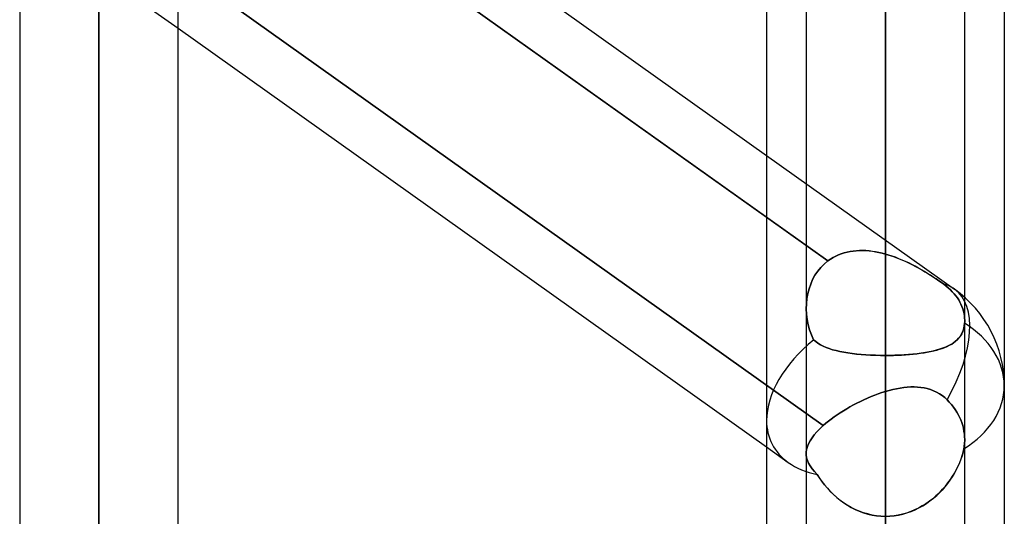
# Model space of a CAD drawing. Header units: millimetres. Extents: x -100 to 120, y -270 to 270.
# Tile 33 of 75: x 37.48 to 50, y -80.67 to -74.35. Entities that reach past the tile are written whole.
import ezdxf

# ---------------------------------------------------------------- set-up
doc = ezdxf.new("R2010")
doc.units = ezdxf.units.MM
doc.layers.add('MAIN-1', color=7, linetype='Continuous')
doc.layers.add('MAIN-2', color=7, linetype='Continuous')

msp = doc.modelspace()

# ---------------------------------------------------------------- linework, layer by layer
at = {"layer": 'MAIN-1'}
for p, q in [((37.481, 0), (37.481, -145.425)), ((39.496, -145.38), (39.496, 0)), ((47.481, 0), (47.481, -138.299)), ((49.496, -138.423), (49.496, 0)), ((38.489, -146.091), (38.489, 0)), ((48.489, -138.963), (48.489, 0)), ((39.496, -70.744), (46.978, -76.074)), ((39.496, -71.531), (46.978, -76.861)), ((50, -72.595), (50, -139.276)), ((46.978, -73.035), (46.978, -138.497)), ((39.496, -74.455), (46.978, -79.785))]:
    msp.add_line(p, q, dxfattribs=at)
at = {"layer": 'MAIN-2'}
for p, q in [((38.489, 0), (38.489, -144.71)), ((38.489, 0), (38.489, -146.091)), ((48.489, 0), (48.489, -137.431)), ((48.489, 0), (48.489, -138.963)), ((48.489, 0), (48.489, -126.312)), ((48.489, 0), (48.489, -127.737)), ((48.489, 0), (48.489, -115.192)), ((48.489, 0), (48.489, -116.617)), ((48.489, 0), (48.489, -104.07)), ((48.489, 0), (48.489, -105.496)), ((48.489, 0), (48.489, -92.947)), ((48.489, 0), (48.489, -94.373)), ((48.489, 0), (48.489, -81.821)), ((48.489, 0), (48.489, -83.248)), ((38.489, -144.71), (38.489, 0)), ((48.489, -137.431), (48.489, 0)), ((48.489, -127.737), (48.489, 0)), ((48.489, -126.312), (48.489, 0)), ((48.489, -116.617), (48.489, 0)), ((48.489, -115.192), (48.489, 0)), ((48.489, -105.496), (48.489, 0)), ((48.489, -104.07), (48.489, 0)), ((48.489, -94.373), (48.489, 0)), ((48.489, -92.947), (48.489, 0)), ((48.489, -83.248), (48.489, 0)), ((48.489, -81.821), (48.489, 0)), ((47.758, -77.417), (39.175, -71.302)), ((38.489, -96.115), (38.489, -71.938)), ((48.489, -81.821), (48.489, -72.119)), ((48.489, -72.119), (48.489, -81.821)), ((48.489, -77.329), (48.489, -72.778)), ((48.489, -72.778), (48.489, -77.329)), ((37.481, -73.02), (39.496, -74.455)), ((38.489, -73.454), (38.489, -98.13)), ((39.099, -73.386), (47.698, -79.512)), ((47.698, -79.512), (39.099, -73.386)), ((48.489, -74.346), (48.489, -78.62)), ((48.489, -78.62), (48.489, -74.346)), ((48.489, -74.346), (48.489, -84.038)), ((48.489, -84.038), (48.489, -74.346)), ((46.978, -76.074), (49.366, -77.775)), ((46.978, -76.861), (47.758, -77.417)), ((47.822, -77.375), (47.856, -77.357)), ((47.856, -77.357), (47.822, -77.375)), ((47.856, -77.357), (47.891, -77.341)), ((47.891, -77.341), (47.856, -77.357)), ((47.891, -77.341), (47.927, -77.327)), ((47.927, -77.327), (47.891, -77.341)), ((47.927, -77.327), (47.964, -77.315)), ((47.964, -77.315), (47.927, -77.327)), ((47.964, -77.315), (48.001, -77.305)), ((48.002, -77.305), (47.964, -77.315)), ((48.001, -77.305), (48.04, -77.297)), ((48.04, -77.297), (48.002, -77.305)), ((48.04, -77.297), (48.079, -77.291)), ((48.079, -77.291), (48.04, -77.297)), ((48.079, -77.291), (48.118, -77.287)), ((48.119, -77.287), (48.079, -77.291)), ((48.118, -77.287), (48.159, -77.285)), ((48.159, -77.285), (48.119, -77.287)), ((48.159, -77.285), (48.199, -77.285)), ((48.2, -77.285), (48.159, -77.285)), ((48.199, -77.285), (48.24, -77.286)), ((48.241, -77.286), (48.2, -77.285)), ((48.24, -77.286), (48.281, -77.29)), ((48.282, -77.29), (48.241, -77.286)), ((48.281, -77.29), (48.323, -77.294)), ((48.323, -77.295), (48.282, -77.29)), ((48.323, -77.294), (48.364, -77.301)), ((48.364, -77.301), (48.323, -77.295)), ((48.364, -77.301), (48.406, -77.309)), ((48.406, -77.309), (48.364, -77.301)), ((48.406, -77.309), (48.447, -77.318)), ((48.447, -77.318), (48.406, -77.309)), ((48.447, -77.318), (48.489, -77.329)), ((48.489, -77.329), (48.447, -77.318)), ((48.532, -77.342), (48.489, -77.329)), ((48.489, -77.329), (48.533, -77.342)), ((48.574, -77.356), (48.532, -77.342)), ((48.533, -77.342), (48.577, -77.357)), ((48.617, -77.371), (48.574, -77.356)), ((48.577, -77.357), (48.621, -77.373)), ((47.667, -77.5), (47.711, -77.456)), ((47.711, -77.456), (47.668, -77.499)), ((47.758, -77.417), (47.711, -77.456)), ((47.711, -77.456), (47.758, -77.417)), ((47.758, -77.417), (47.789, -77.395)), ((47.789, -77.395), (47.758, -77.417)), ((47.789, -77.395), (47.822, -77.375)), ((47.822, -77.375), (47.789, -77.395)), ((48.659, -77.388), (48.617, -77.371)), ((48.621, -77.373), (48.664, -77.39)), ((48.701, -77.405), (48.659, -77.388)), ((48.664, -77.39), (48.707, -77.408)), ((48.743, -77.424), (48.701, -77.405)), ((48.707, -77.408), (48.749, -77.426)), ((48.785, -77.443), (48.743, -77.424)), ((48.749, -77.426), (48.791, -77.446)), ((48.826, -77.464), (48.785, -77.443)), ((48.791, -77.446), (48.832, -77.467)), ((48.867, -77.485), (48.826, -77.464)), ((48.832, -77.467), (48.872, -77.488)), ((48.907, -77.507), (48.867, -77.485)), ((48.872, -77.488), (48.912, -77.51)), ((47.593, -77.599), (47.563, -77.653)), ((47.563, -77.654), (47.593, -77.599)), ((47.628, -77.547), (47.593, -77.599)), ((47.593, -77.599), (47.628, -77.548)), ((47.668, -77.499), (47.628, -77.547)), ((47.628, -77.548), (47.667, -77.5)), ((48.947, -77.529), (48.907, -77.507)), ((48.912, -77.51), (48.951, -77.532)), ((48.985, -77.552), (48.947, -77.529)), ((48.951, -77.532), (48.989, -77.554)), ((49.024, -77.575), (48.985, -77.552)), ((48.989, -77.554), (49.027, -77.577)), ((49.061, -77.598), (49.024, -77.575)), ((49.027, -77.577), (49.063, -77.6)), ((49.097, -77.622), (49.061, -77.598)), ((49.063, -77.6), (49.099, -77.623)), ((47.538, -77.711), (47.517, -77.771)), ((47.517, -77.771), (47.538, -77.711)), ((47.563, -77.653), (47.538, -77.711)), ((47.538, -77.711), (47.563, -77.654)), ((49.133, -77.645), (49.097, -77.622)), ((49.099, -77.623), (49.134, -77.646)), ((49.167, -77.669), (49.133, -77.645)), ((49.134, -77.646), (49.168, -77.669)), ((49.2, -77.691), (49.167, -77.669)), ((49.168, -77.669), (49.2, -77.692)), ((49.231, -77.714), (49.2, -77.691)), ((49.2, -77.692), (49.231, -77.714)), ((49.26, -77.736), (49.231, -77.714)), ((49.231, -77.714), (49.26, -77.736)), ((49.288, -77.759), (49.26, -77.736)), ((49.26, -77.736), (49.288, -77.759)), ((47.501, -77.833), (47.49, -77.897)), ((47.49, -77.897), (47.501, -77.833)), ((47.517, -77.771), (47.501, -77.833)), ((47.501, -77.833), (47.517, -77.771)), ((49.314, -77.784), (49.288, -77.759)), ((49.288, -77.759), (49.314, -77.784)), ((49.339, -77.809), (49.314, -77.784)), ((49.314, -77.784), (49.339, -77.809)), ((49.363, -77.835), (49.339, -77.809)), ((49.339, -77.809), (49.363, -77.835)), ((49.384, -77.861), (49.363, -77.835)), ((49.363, -77.835), (49.384, -77.861)), ((49.403, -77.887), (49.384, -77.861)), ((49.384, -77.861), (49.403, -77.887)), ((47.483, -77.961), (47.481, -78.026)), ((47.481, -78.027), (47.483, -77.962)), ((47.49, -77.897), (47.483, -77.961)), ((47.483, -77.962), (47.49, -77.897)), ((49.42, -77.913), (49.403, -77.887)), ((49.403, -77.887), (49.42, -77.913)), ((49.435, -77.94), (49.42, -77.913)), ((49.42, -77.913), (49.435, -77.94)), ((49.449, -77.967), (49.435, -77.94)), ((49.435, -77.94), (49.449, -77.967)), ((49.462, -77.996), (49.449, -77.967)), ((49.449, -77.967), (49.462, -77.996)), ((47.481, -78.026), (47.484, -78.095)), ((47.484, -78.095), (47.481, -78.027)), ((47.484, -78.095), (47.493, -78.162)), ((47.493, -78.163), (47.484, -78.095)), ((49.472, -78.025), (49.462, -77.996)), ((49.462, -77.996), (49.472, -78.025)), ((49.481, -78.055), (49.472, -78.025)), ((49.472, -78.025), (49.481, -78.055)), ((49.488, -78.085), (49.481, -78.055)), ((49.481, -78.055), (49.488, -78.085)), ((49.493, -78.115), (49.488, -78.085)), ((49.488, -78.085), (49.493, -78.115)), ((49.495, -78.144), (49.493, -78.115)), ((49.493, -78.115), (49.495, -78.144)), ((47.493, -78.162), (47.506, -78.229)), ((47.506, -78.23), (47.493, -78.163)), ((47.506, -78.229), (47.524, -78.295)), ((47.524, -78.295), (47.506, -78.23)), ((49.485, -78.272), (49.491, -78.241)), ((49.495, -78.209), (49.49, -78.246)), ((49.491, -78.241), (49.495, -78.209)), ((49.496, -78.172), (49.495, -78.144)), ((49.495, -78.144), (49.496, -78.172)), ((49.495, -78.203), (49.496, -78.197)), ((49.496, -78.197), (49.495, -78.203)), ((49.495, -78.209), (49.495, -78.203)), ((49.495, -78.203), (49.495, -78.209)), ((49.496, -78.178), (49.496, -78.172)), ((49.496, -78.172), (49.496, -78.178)), ((49.496, -78.184), (49.496, -78.178)), ((49.496, -78.178), (49.496, -78.184)), ((49.496, -78.19), (49.496, -78.184)), ((49.496, -78.184), (49.496, -78.19)), ((49.496, -78.197), (49.496, -78.19)), ((49.496, -78.19), (49.496, -78.197)), ((47.524, -78.295), (47.548, -78.359)), ((47.548, -78.359), (47.524, -78.295)), ((47.548, -78.359), (47.576, -78.42)), ((47.576, -78.42), (47.548, -78.359)), ((49.437, -78.379), (49.452, -78.355)), ((49.458, -78.343), (49.442, -78.371)), ((49.452, -78.355), (49.465, -78.329)), ((49.472, -78.313), (49.458, -78.343)), ((49.465, -78.329), (49.476, -78.302)), ((49.482, -78.281), (49.472, -78.313)), ((49.476, -78.302), (49.485, -78.272)), ((49.49, -78.246), (49.482, -78.281)), ((47.576, -78.42), (47.602, -78.443)), ((47.602, -78.443), (47.576, -78.42)), ((47.602, -78.443), (47.631, -78.464)), ((47.631, -78.464), (47.602, -78.443)), ((47.631, -78.464), (47.662, -78.484)), ((47.662, -78.484), (47.631, -78.464)), ((47.662, -78.484), (47.696, -78.502)), ((47.696, -78.502), (47.662, -78.484)), ((49.275, -78.505), (49.304, -78.49)), ((49.32, -78.481), (49.288, -78.498)), ((49.304, -78.49), (49.331, -78.475)), ((49.35, -78.463), (49.32, -78.481)), ((49.331, -78.475), (49.356, -78.458)), ((49.377, -78.442), (49.35, -78.463)), ((49.356, -78.458), (49.379, -78.44)), ((49.401, -78.42), (49.377, -78.442)), ((49.379, -78.44), (49.4, -78.421)), ((49.4, -78.421), (49.419, -78.401)), ((49.423, -78.397), (49.401, -78.42)), ((49.419, -78.401), (49.437, -78.379)), ((49.442, -78.371), (49.423, -78.397)), ((47.696, -78.502), (47.734, -78.518)), ((47.734, -78.518), (47.696, -78.502)), ((47.734, -78.518), (47.773, -78.533)), ((47.773, -78.533), (47.734, -78.518)), ((47.773, -78.533), (47.816, -78.547)), ((47.816, -78.547), (47.773, -78.533)), ((47.816, -78.547), (47.861, -78.559)), ((47.861, -78.559), (47.816, -78.547)), ((47.861, -78.559), (47.909, -78.57)), ((47.909, -78.57), (47.861, -78.559)), ((47.909, -78.57), (47.958, -78.58)), ((47.959, -78.58), (47.909, -78.57)), ((47.958, -78.58), (48.01, -78.588)), ((48.012, -78.588), (47.959, -78.58)), ((48.01, -78.588), (48.065, -78.596)), ((48.066, -78.596), (48.012, -78.588)), ((48.065, -78.596), (48.121, -78.602)), ((48.123, -78.602), (48.066, -78.596)), ((48.121, -78.602), (48.179, -78.608)), ((48.181, -78.608), (48.123, -78.602)), ((48.179, -78.608), (48.239, -78.612)), ((48.241, -78.612), (48.181, -78.608)), ((48.239, -78.612), (48.3, -78.616)), ((48.301, -78.616), (48.241, -78.612)), ((48.3, -78.616), (48.362, -78.618)), ((48.363, -78.618), (48.301, -78.616)), ((48.592, -78.619), (48.644, -78.617)), ((48.668, -78.616), (48.609, -78.618)), ((48.644, -78.617), (48.694, -78.615)), ((48.726, -78.613), (48.668, -78.616)), ((48.694, -78.615), (48.744, -78.612)), ((48.783, -78.609), (48.726, -78.613)), ((48.744, -78.612), (48.793, -78.608)), ((48.839, -78.604), (48.783, -78.609)), ((48.793, -78.608), (48.842, -78.604)), ((48.893, -78.598), (48.839, -78.604)), ((48.842, -78.604), (48.889, -78.599)), ((48.889, -78.599), (48.934, -78.593)), ((48.945, -78.591), (48.893, -78.598)), ((48.934, -78.593), (48.979, -78.586)), ((48.996, -78.584), (48.945, -78.591)), ((48.979, -78.586), (49.021, -78.579)), ((49.044, -78.575), (48.996, -78.584)), ((49.021, -78.579), (49.063, -78.571)), ((49.09, -78.565), (49.044, -78.575)), ((49.063, -78.571), (49.103, -78.562)), ((49.135, -78.554), (49.09, -78.565)), ((49.103, -78.562), (49.141, -78.552)), ((49.177, -78.542), (49.135, -78.554)), ((49.141, -78.552), (49.177, -78.542)), ((49.216, -78.529), (49.177, -78.542)), ((49.177, -78.542), (49.212, -78.53)), ((49.212, -78.53), (49.244, -78.518)), ((49.253, -78.514), (49.216, -78.529)), ((49.244, -78.518), (49.275, -78.505)), ((49.288, -78.498), (49.253, -78.514)), ((48.362, -78.618), (48.425, -78.62)), ((48.426, -78.62), (48.363, -78.618)), ((48.425, -78.62), (48.489, -78.62)), ((48.489, -78.62), (48.426, -78.62)), ((48.489, -78.62), (48.541, -78.62)), ((48.549, -78.62), (48.489, -78.62)), ((48.489, -88.312), (48.489, -78.62)), ((48.489, -78.62), (48.489, -88.312)), ((48.541, -78.62), (48.592, -78.619)), ((48.609, -78.618), (48.549, -78.62)), ((48.397, -79.109), (48.352, -79.125)), ((48.352, -79.125), (48.397, -79.109)), ((48.443, -79.093), (48.397, -79.109)), ((48.397, -79.109), (48.443, -79.093)), ((48.489, -79.079), (48.443, -79.093)), ((48.443, -79.093), (48.489, -79.079)), ((48.489, -79.079), (48.536, -79.065)), ((48.536, -79.065), (48.489, -79.079)), ((48.489, -106.191), (48.489, -79.079)), ((48.536, -79.065), (48.583, -79.053)), ((48.583, -79.053), (48.536, -79.065)), ((48.583, -79.053), (48.63, -79.043)), ((48.63, -79.043), (48.583, -79.053)), ((48.63, -79.043), (48.676, -79.035)), ((48.676, -79.035), (48.63, -79.043)), ((48.676, -79.035), (48.722, -79.028)), ((48.721, -79.028), (48.676, -79.035)), ((48.766, -79.024), (48.721, -79.028)), ((48.722, -79.028), (48.767, -79.024)), ((48.811, -79.021), (48.766, -79.024)), ((48.767, -79.024), (48.811, -79.021)), ((48.811, -79.021), (48.855, -79.021)), ((48.854, -79.021), (48.811, -79.021)), ((48.897, -79.022), (48.854, -79.021)), ((48.855, -79.021), (48.898, -79.023)), ((48.939, -79.027), (48.897, -79.022)), ((48.898, -79.023), (48.939, -79.027)), ((48.939, -79.027), (48.981, -79.033)), ((48.98, -79.033), (48.939, -79.027)), ((49.021, -79.042), (48.98, -79.033)), ((48.981, -79.033), (49.021, -79.042)), ((49.021, -79.042), (49.061, -79.054)), ((49.061, -79.054), (49.021, -79.042)), ((49.061, -79.054), (49.099, -79.069)), ((49.1, -79.069), (49.061, -79.054)), ((49.099, -79.069), (49.137, -79.086)), ((49.137, -79.087), (49.1, -79.069)), ((49.137, -79.086), (49.174, -79.107)), ((49.174, -79.107), (49.137, -79.087)), ((49.174, -79.107), (49.208, -79.13)), ((49.209, -79.131), (49.174, -79.107)), ((48.126, -79.227), (48.082, -79.25)), ((48.082, -79.25), (48.126, -79.227)), ((48.17, -79.204), (48.126, -79.227)), ((48.126, -79.227), (48.17, -79.204)), ((48.215, -79.183), (48.17, -79.204)), ((48.17, -79.204), (48.215, -79.183)), ((48.261, -79.163), (48.215, -79.183)), ((48.215, -79.183), (48.261, -79.163)), ((48.306, -79.144), (48.261, -79.163)), ((48.261, -79.163), (48.306, -79.144)), ((48.352, -79.125), (48.306, -79.144)), ((48.306, -79.144), (48.352, -79.125)), ((49.208, -79.13), (49.242, -79.157)), ((49.242, -79.157), (49.209, -79.131)), ((49.242, -79.157), (49.273, -79.185)), ((49.273, -79.185), (49.242, -79.157)), ((49.273, -79.185), (49.301, -79.215)), ((49.301, -79.215), (49.273, -79.185)), ((49.301, -79.215), (49.328, -79.245)), ((49.328, -79.245), (49.301, -79.215)), ((47.913, -79.349), (47.874, -79.376)), ((47.874, -79.376), (47.913, -79.349)), ((47.954, -79.323), (47.913, -79.349)), ((47.913, -79.349), (47.954, -79.323)), ((47.996, -79.298), (47.954, -79.323)), ((47.954, -79.323), (47.996, -79.298)), ((48.038, -79.274), (47.996, -79.298)), ((47.996, -79.298), (48.038, -79.274)), ((48.082, -79.25), (48.038, -79.274)), ((48.038, -79.274), (48.082, -79.25)), ((49.328, -79.245), (49.353, -79.277)), ((49.353, -79.277), (49.328, -79.245)), ((49.353, -79.277), (49.376, -79.309)), ((49.376, -79.309), (49.353, -79.277)), ((49.376, -79.309), (49.396, -79.341)), ((49.396, -79.341), (49.376, -79.309)), ((49.396, -79.341), (49.415, -79.373)), ((49.415, -79.373), (49.396, -79.341)), ((47.73, -79.484), (47.698, -79.512)), ((47.698, -79.512), (47.73, -79.484)), ((47.763, -79.457), (47.73, -79.484)), ((47.73, -79.484), (47.763, -79.457)), ((47.798, -79.43), (47.763, -79.457)), ((47.763, -79.457), (47.798, -79.43)), ((47.835, -79.403), (47.798, -79.43)), ((47.798, -79.43), (47.835, -79.403)), ((47.874, -79.376), (47.835, -79.403)), ((47.835, -79.403), (47.874, -79.376)), ((49.415, -79.373), (49.431, -79.405)), ((49.431, -79.405), (49.415, -79.373)), ((49.431, -79.405), (49.446, -79.439)), ((49.446, -79.439), (49.431, -79.405)), ((49.446, -79.439), (49.459, -79.474)), ((49.459, -79.474), (49.446, -79.439)), ((49.459, -79.474), (49.471, -79.51)), ((49.471, -79.51), (49.459, -79.474)), ((47.583, -79.631), (47.617, -79.592)), ((47.617, -79.592), (47.584, -79.631)), ((47.617, -79.592), (47.656, -79.552)), ((47.656, -79.552), (47.617, -79.592)), ((47.656, -79.552), (47.698, -79.512)), ((47.698, -79.512), (47.656, -79.552)), ((49.471, -79.51), (49.48, -79.547)), ((49.48, -79.547), (49.471, -79.51)), ((49.48, -79.547), (49.487, -79.583)), ((49.487, -79.583), (49.48, -79.547)), ((49.487, -79.583), (49.492, -79.62)), ((49.492, -79.62), (49.487, -79.583)), ((47.511, -79.745), (47.531, -79.708)), ((47.531, -79.708), (47.511, -79.745)), ((47.531, -79.708), (47.555, -79.67)), ((47.555, -79.67), (47.531, -79.708)), ((47.555, -79.67), (47.583, -79.631)), ((47.584, -79.631), (47.555, -79.67)), ((49.492, -79.62), (49.495, -79.656)), ((49.495, -79.656), (49.492, -79.62)), ((49.493, -79.749), (49.495, -79.729)), ((49.495, -79.729), (49.494, -79.749)), ((49.495, -79.656), (49.496, -79.69)), ((49.496, -79.69), (49.495, -79.656)), ((49.496, -79.71), (49.495, -79.729)), ((49.495, -79.729), (49.496, -79.71)), ((49.496, -79.69), (49.496, -79.71)), ((49.496, -79.71), (49.496, -79.69)), ((46.978, -79.785), (47.253, -79.982)), ((47.482, -79.852), (47.487, -79.817)), ((47.487, -79.817), (47.482, -79.852)), ((47.482, -79.886), (47.482, -79.852)), ((47.482, -79.852), (47.482, -79.886)), ((47.487, -79.817), (47.497, -79.781)), ((47.497, -79.781), (47.487, -79.817)), ((47.497, -79.781), (47.511, -79.745)), ((47.511, -79.745), (47.497, -79.781)), ((49.476, -79.853), (49.463, -79.897)), ((49.464, -79.895), (49.476, -79.852)), ((49.476, -79.852), (49.485, -79.81)), ((49.485, -79.81), (49.476, -79.853)), ((49.489, -79.789), (49.485, -79.81)), ((49.485, -79.81), (49.489, -79.789)), ((49.491, -79.769), (49.489, -79.789)), ((49.489, -79.789), (49.491, -79.769)), ((49.494, -79.749), (49.491, -79.769)), ((49.491, -79.769), (49.493, -79.749)), ((47.486, -79.922), (47.482, -79.886)), ((47.482, -79.886), (47.486, -79.922)), ((47.496, -79.957), (47.486, -79.922)), ((47.486, -79.922), (47.496, -79.957)), ((47.511, -79.992), (47.496, -79.957)), ((47.496, -79.957), (47.511, -79.992)), ((47.531, -80.027), (47.511, -79.992)), ((47.511, -79.992), (47.531, -80.027)), ((49.431, -79.986), (49.411, -80.032)), ((49.414, -80.026), (49.433, -79.982)), ((49.448, -79.942), (49.431, -79.986)), ((49.433, -79.982), (49.45, -79.938)), ((49.463, -79.897), (49.448, -79.942)), ((49.45, -79.938), (49.464, -79.895)), ((47.556, -80.062), (47.531, -80.027)), ((47.531, -80.027), (47.556, -80.062)), ((47.586, -80.098), (47.556, -80.062)), ((47.556, -80.062), (47.586, -80.098)), ((47.621, -80.134), (47.586, -80.098)), ((47.586, -80.098), (47.621, -80.134)), ((49.343, -80.156), (49.369, -80.113)), ((49.389, -80.076), (49.364, -80.121)), ((49.369, -80.113), (49.392, -80.069)), ((49.411, -80.032), (49.389, -80.076)), ((49.392, -80.069), (49.414, -80.026)), ((47.649, -80.178), (47.621, -80.134)), ((47.621, -80.134), (47.65, -80.18)), ((47.679, -80.222), (47.649, -80.178)), ((47.65, -80.18), (47.681, -80.224)), ((47.712, -80.265), (47.679, -80.222)), ((47.681, -80.224), (47.714, -80.268)), ((49.251, -80.283), (49.284, -80.241)), ((49.308, -80.209), (49.276, -80.251)), ((49.284, -80.241), (49.315, -80.199)), ((49.337, -80.165), (49.308, -80.209)), ((49.315, -80.199), (49.343, -80.156)), ((49.364, -80.121), (49.337, -80.165)), ((47.747, -80.307), (47.712, -80.265)), ((47.714, -80.268), (47.75, -80.31)), ((47.784, -80.348), (47.747, -80.307)), ((47.75, -80.31), (47.787, -80.351)), ((47.824, -80.387), (47.784, -80.348)), ((47.787, -80.351), (47.827, -80.39)), ((49.14, -80.401), (49.179, -80.363)), ((49.208, -80.333), (49.17, -80.371)), ((49.179, -80.363), (49.216, -80.323)), ((49.243, -80.293), (49.208, -80.333)), ((49.216, -80.323), (49.251, -80.283)), ((49.276, -80.251), (49.243, -80.293)), ((47.866, -80.425), (47.824, -80.387)), ((47.827, -80.39), (47.869, -80.428)), ((47.91, -80.461), (47.866, -80.425)), ((47.869, -80.428), (47.912, -80.463)), ((47.955, -80.495), (47.91, -80.461)), ((47.912, -80.463), (47.958, -80.496)), ((48.003, -80.526), (47.955, -80.495)), ((49.047, -80.476), (49.003, -80.508)), ((49.01, -80.503), (49.055, -80.471)), ((49.09, -80.443), (49.047, -80.476)), ((49.055, -80.471), (49.098, -80.437)), ((49.131, -80.408), (49.09, -80.443)), ((49.098, -80.437), (49.14, -80.401)), ((49.17, -80.371), (49.131, -80.408)), ((47.958, -80.496), (48.005, -80.527)), ((48.052, -80.554), (48.003, -80.526)), ((48.005, -80.527), (48.054, -80.555)), ((48.103, -80.58), (48.052, -80.554)), ((48.054, -80.555), (48.104, -80.581)), ((48.155, -80.603), (48.103, -80.58)), ((48.104, -80.581), (48.156, -80.603)), ((48.209, -80.622), (48.155, -80.603)), ((48.156, -80.603), (48.21, -80.623)), ((48.81, -80.608), (48.758, -80.626)), ((48.762, -80.625), (48.814, -80.606)), ((48.86, -80.587), (48.81, -80.608)), ((48.814, -80.606), (48.865, -80.584)), ((48.909, -80.563), (48.86, -80.587)), ((48.865, -80.584), (48.915, -80.56)), ((48.957, -80.536), (48.909, -80.563)), ((48.915, -80.56), (48.963, -80.533)), ((49.003, -80.508), (48.957, -80.536)), ((48.963, -80.533), (49.01, -80.503)), ((48.263, -80.638), (48.209, -80.622)), ((48.21, -80.623), (48.264, -80.639)), ((48.319, -80.651), (48.263, -80.638)), ((48.264, -80.639), (48.319, -80.651)), ((48.375, -80.66), (48.319, -80.651)), ((48.319, -80.651), (48.375, -80.66)), ((48.432, -80.666), (48.375, -80.66)), ((48.375, -80.66), (48.432, -80.666)), ((48.489, -80.668), (48.432, -80.666)), ((48.432, -80.666), (48.489, -80.668)), ((48.489, -80.668), (48.544, -80.666)), ((48.544, -80.666), (48.489, -80.668)), ((48.544, -80.666), (48.6, -80.661)), ((48.598, -80.661), (48.544, -80.666)), ((48.652, -80.652), (48.598, -80.661)), ((48.6, -80.661), (48.654, -80.652)), ((48.706, -80.641), (48.652, -80.652)), ((48.654, -80.652), (48.708, -80.64)), ((48.758, -80.626), (48.706, -80.641)), ((48.708, -80.64), (48.762, -80.625))]:
    msp.add_line(p, q, dxfattribs=at)
msp.add_arc((48.489, -79.006), 1.511, 359.9999, 54.5342, dxfattribs=at)
for major_axis, ratio, start_param, end_param in [((0.877, 1.231), 0.501864, 0.003197, 0.192691), ((0.877, 1.231), 0.501864, 0.003197, 0.192691), ((0.877, 1.231), 0.501864, -1.364808, 0.000012), ((0.877, 1.231), 0.501864, -1.364808, 0.000012), ((0.877, 1.231), 0.501864, 0.000012, 0.003197), ((0.877, 1.231), 0.501864, 0.000012, 0.003197), ((1.511, 0), 0.707107, 0, 0.842358), ((1.511, 0), 0.707107, 0, 0.842358), ((-1.441, -0.743), 0.614789, -1.229514, -0.307022), ((-1.441, -0.743), 0.614789, -1.229514, -0.307022), ((1.511, 0), 0.707107, -0.850974, 0), ((1.511, 0), 0.707107, -0.850974, 0), ((-1.441, -0.743), 0.614789, -0.307022, 0.307612), ((-1.441, -0.743), 0.614789, -0.307022, 0.307612), ((-1.441, -0.743), 0.614789, 0.307612, 0.652449), ((-1.441, -0.743), 0.614789, 0.307612, 0.652449)]:
    msp.add_ellipse((48.489, -79.006), major_axis=major_axis, ratio=ratio, start_param=start_param, end_param=end_param, dxfattribs=at)

doc.saveas('drawing.dxf')
